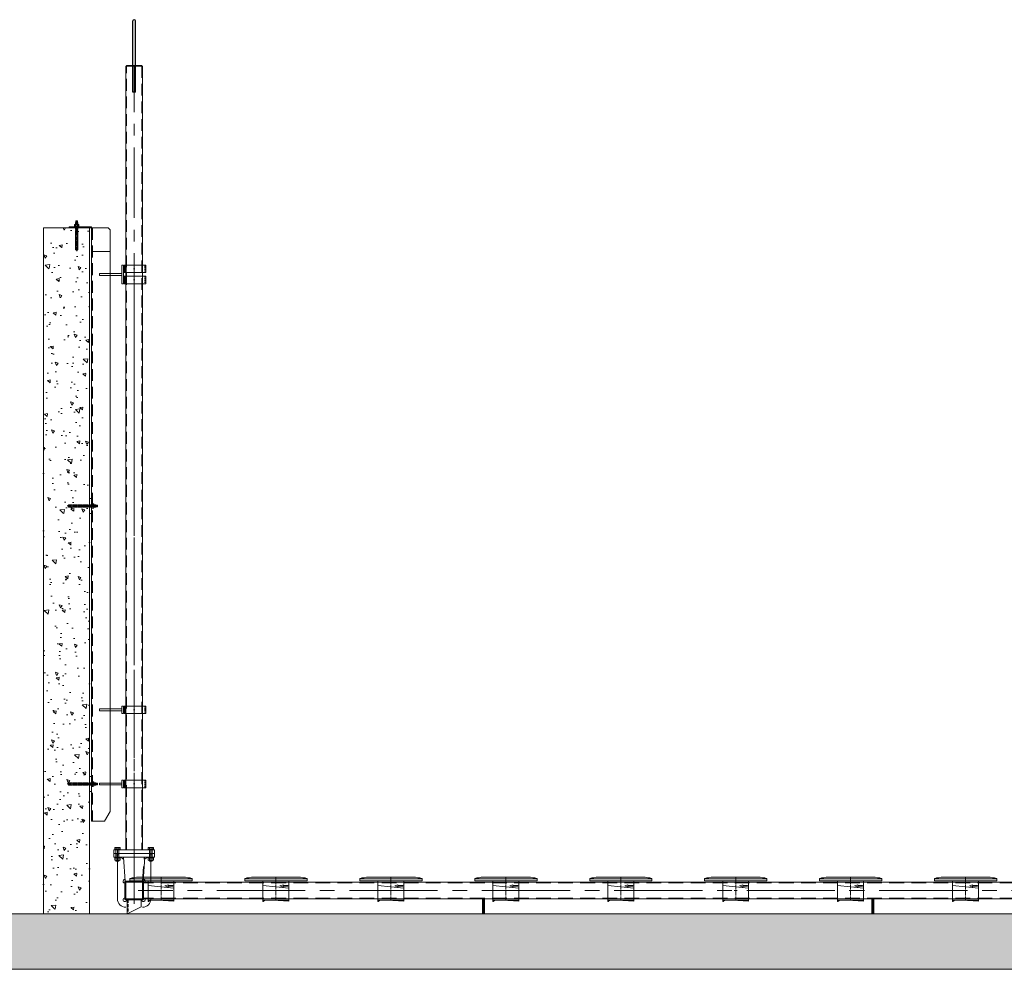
# Model space of a CAD drawing. Extents: x 1015120 to 1074570, y -977288 to -932471.
# Tile 8 of 26: x 1032064 to 1037376, y -956620 to -951496. Entities that reach past the tile are written whole.
import ezdxf

# ---------------------------------------------------------------- set-up
doc = ezdxf.new("R2010")
doc.units = 0
for name, pattern in [('CENTER2', [28.575, 19.05, -3.175, 3.175, -3.175]), ('HIDDEN2', [4.7625, 3.175, -1.5875]), ('LT-SOLID', [0])]:
    doc.linetypes.add(name, pattern=pattern)
doc.layers.get('0').update_dxf_attribs({"linetype": 'CONTINUOUS'})
for name, color, linetype in [('1', 6, 'LT-SOLID'), ('Beluchtingstank', 253, 'CONTINUOUS'), ('INSTALLATIE', 6, 'CONTINUOUS')]:
    doc.layers.add(name, color=color, linetype=linetype)
for name, color, linetype, lineweight in [('25', 2, 'CONTINUOUS', 9), ('35', 1, 'CONTINUOUS', 9), ('50', 7, 'CONTINUOUS', 9), ('hartkort', 12, 'CENTER2', 5), ('HKR300', 3, 'CONTINUOUS', 9), ('maatvoering', 1, 'CONTINUOUS', 5), ('streepkort', 253, 'HIDDEN2', 5)]:
    doc.layers.add(name, color=color, linetype=linetype, lineweight=lineweight)
pattern_1 = [(140, (1090678.94, -1067426.45), (15.93909, 182.18467), [19.05, -209.55]), (85, (1090678.94, -1067426.45), (-191.05664, -35.24283), [15.24, -167.64]), (190.451, (1090680.27, -1067411.26), (-175.11669, 146.9425), [16.19, -178.09]), (136.1842, (1090628.14, -1067426.45), (42.04233, 271.07904), [28.575, -314.325]), (186.6356, (1090631.64, -1067403.86), (-247.42556, 237.40423), [24.285, -267.135]), (81.184, (1090628.14, -1067426.45), (-247.4251, 237.4046), [22.86, -251.46]), (111, (1090640.84, -1067401.05), (102.26552, 151.61488), [19.05, -209.55]), (56, (1090640.84, -1067401.05), (-184.18797, 61.80203), [15.24, -167.64]), (161.4514, (1090649.36, -1067388.41), (-81.92286, 213.4165), [16.19, -178.09]), (127.5, (1090678.94, -1067426.446), (-84.55504, 3.088603), [0, -165.608, 0, -170.18, 0, -168.275]), (97.5, (1090678.94, -1067426.45), (-100.180575, 66.81966), [0, -97.028, 0, -161.798, 0, -64.135]), (57.5, (1090678.94, -1067483.09), (5.728744, 135.590595), [0, -63.5, 0, -198.12, 0, -262.89]), (47.5, (1090678.94, -1067508.49), (-25.42649, 148.12918), [0, -82.55, 0, -131.572, 0, -186.69])]

# ---------------------------------------------------------------- blocks, each defined once
blk = doc.blocks.new('A$C1ECC7E20')
at = {"layer": '1', "color": 1, "lineweight": 20}
for points in [[(-43.9, 51.6), (-167.6, 51.6), (-167.6, 62.8), (-166.4, 65), (-156.3, 68.6), (-144.6, 69), (-132.3, 71.4), (132.3, 71.5), (145.4, 69), (157, 68.6), (167.1, 65), (168.4, 62.8), (168.4, 51.6), (-43.9, 51.6)], [(168.4, 62.8), (-167.6, 62.8)]]:
    blk.add_lwpolyline(points, dxfattribs=at)
at = {"layer": 'hartkort', "lineweight": 20}
for p, q in [((0, -51.6), (0, 71.4)), ((-8.6, 0), (8.6, 0))]:
    blk.add_line(p, q, dxfattribs=at)
at = {"layer": 'HKR300', "lineweight": 20}
for p, q in [((-70, 51.6), (-70, -51.6)), ((70, -51.6), (70, 51.6)), ((-70, -51.6), (70, -51.6))]:
    blk.add_line(p, q, dxfattribs=at)
for points in [[(70, 12.3), (-70, 26.8)], [(21.3, 24.8), (38.3, 31)], [(21.3, 24.8), (38.3, 18.6)], [(38.3, 31), (38.3, 26.8)], [(38.3, 26.8), (64.6, 26.8)], [(38.3, 22.8), (64.6, 22.8)], [(38.3, 22.8), (38.3, 18.6)], [(64.6, 26.8), (64.6, 22.8)], [(-66.6, -57), (-58.1, -51.6)], [(70, -51.6), (70, -57), (-17.4, -51.6)]]:
    blk.add_lwpolyline(points, dxfattribs=at)
blk.add_lwpolyline([(-70, -51.6), (-66.6, -51.6), (-66.6, -59.3), (-70, -59.3)], close=True, dxfattribs=at)
blk = doc.blocks.new('A$C7E536857')
at = {"layer": '50', "ltscale": 25}
for p, q in [((-37.5, 0), (-37.5, -75)), ((37.5, -37.5), (37.5, 0)), ((-37.5, -75), (37.5, -37.5))]:
    blk.add_line(p, q, dxfattribs=at)
at = {"layer": 'streepkort', "ltscale": 5}
blk.add_line((-32.5, 0), (-32.5, -72.5), dxfattribs=at)
blk = doc.blocks.new('A$C516B45CA')
at = {"layer": '25', "ltscale": 25}
blk.add_line((0, 2975.3), (-100, 2975.3), dxfattribs=at)
at = {"layer": '50', "ltscale": 20}
for p, q in [((-100, 3091.6), (-90, 3101.6)), ((-100, 3091.6), (-100, -46.5)), ((-90, 3101.6), (0, 3101.6)), ((0, 3101.6), (0, -98.4)), ((-70, -98.4), (0, -98.4))]:
    blk.add_line(p, q, dxfattribs=at)
at = {"layer": '50', "ltscale": 25}
blk.add_line((-70, -98.4), (-100, -46.5), dxfattribs=at)
blk.add_lwpolyline([(0, 3107.6), (0, 3101.6), (120, 3101.6), (120, 3107.6)], close=True, dxfattribs=at)
at = {"layer": '50', "ltscale": 20}
for points in [[(0, 1561.6), (0, 1641.6), (10, 1641.6), (10, 1561.6)], [(0, 61.6), (0, 141.6), (10, 141.6), (10, 61.6)]]:
    blk.add_lwpolyline(points, close=True, dxfattribs=at)
at = {"layer": 'hartkort', "ltscale": 20}
for p, q in [((80, 3137.1), (80, 3078.1)), ((53.8, 1601.6), (-33.8, 1601.6)), ((53.8, 101.6), (-33.8, 101.6))]:
    blk.add_line(p, q, dxfattribs=at)
at = {"layer": 'streepkort', "ltscale": 20}
blk.add_line((-6, 3101.6), (-6, -98.4), dxfattribs=at)
blk = doc.blocks.new('chemankm12v')
for p, q in [((-12, 17.5), (12, 17.5)), ((-12, 15), (-12, 17.5)), ((12, 15), (-12, 15)), ((-11, 27.4), (-11, 18.4)), ((8.2, 28.3), (-8.2, 28.3)), ((8.2, 17.5), (-8.2, 17.5)), ((-4.9, 38), (-6, 36.9)), ((-6, 36.9), (-6, 28.3)), ((6, 36.9), (-6, 36.9)), ((-6, 15), (-6, 0)), ((-6, 0), (6, 0)), ((-5.5, 27.4), (-5.5, 18.4)), ((-4.9, 38), (-4.3, 42)), ((-4.9, 38), (4.9, 38)), ((-4.9, 0), (-4.9, -5)), ((-4.6, 40), (4.6, 40)), ((-4.3, 42), (-4.3, 46.6)), ((-4.3, 42), (4.3, 42)), ((-3.2, 47), (3.2, 47)), ((-2.2, 42), (-2.2, 46.6)), ((2.2, 42), (2.2, 46.6)), ((4.3, 42), (4.3, 46.6)), ((4.9, 38), (4.3, 42)), ((6, 36.9), (4.9, 38)), ((4.9, 0), (4.9, -5)), ((5.5, 27.4), (5.5, 18.4)), ((6, 36.9), (6, 28.3)), ((6, 15), (6, 0)), ((11, 27.4), (11, 18.4)), ((12, 17.5), (12, 15)), ((-6, -5), (-6, -107)), ((-6, -5), (6, -5)), ((6, -5), (6, -107)), ((0, -113), (-6, -107)), ((1.1, -111.9), (-1.1, -111.9)), ((0, -113), (6, -107))]:
    blk.add_line(p, q)
for centre, radius, start, end in [((-8.2, 23.8), 4.47, 52.1211, 127.8789), ((-8.2, 22), 4.47, 232.1211, 307.8789), ((0, 11.8), 16.5, 70.5288, 109.4712), ((0, 34), 16.5, 250.5288, 289.4712), ((-3.2, 45.4), 1.65, 49.0885, 130.9115), ((0, 40.9), 6.1, 69.2157, 110.7843), ((3.2, 45.4), 1.65, 49.0885, 130.9115), ((8.2, 23.8), 4.47, 52.1211, 127.8789), ((8.2, 22), 4.47, 232.1211, 307.8789)]:
    blk.add_arc(centre, radius, start, end)
for centre, major_axis, ratio, start_param, end_param in [((-3.2, 42), (0.25, 2), 0.535001, 1.637385, 4.778977), ((0, 42), (-2.14, 0.37), 0.919742, 0.185686, 3.327278), ((3.2, 42), (-0.25, 2), 0.535001, 1.504208, 4.645801)]:
    blk.add_ellipse(centre, major_axis=major_axis, ratio=ratio, start_param=start_param, end_param=end_param)
at = {"layer": '25'}
for p, q in [((-4.9, 28.3), (-4.9, 38)), ((-4.9, 0), (-4.9, 15)), ((4.9, 38), (4.9, 28.3)), ((4.9, 15), (4.9, 0)), ((-4.9, -108.1), (-4.9, -5)), ((4.9, -5), (4.9, -108.1))]:
    blk.add_line(p, q, dxfattribs=at)
at = {"layer": 'hartkort'}
blk.add_line((0, -116), (0, 50), dxfattribs=at)
blk = doc.blocks.new('Hamos kapbeugel type 1602 nw 114.3 40x5 zaz')
at = {"layer": '25', "ltscale": 2}
blk.add_line((-43.9, 20), (-43.9, -20), dxfattribs=at)
at = {"layer": '50', "ltscale": 2}
for p, q in [((-53.9, 20), (-53.9, -20)), ((-53.9, 20), (62.2, 20)), ((-48.9, 20), (-48.9, -20)), ((62.2, 20), (62.2, -20)), ((62.2, -20), (-53.9, -20))]:
    blk.add_line(p, q, dxfattribs=at)
at = {"layer": 'hartkort', "ltscale": 2}
blk.add_line((-47.3, 0), (-55.6, 0), dxfattribs=at)
at = {"layer": 'hartkort', "ltscale": 20}
for p, q in [((-3.3, 0), (3.3, 0)), ((0, 5), (0, -5))]:
    blk.add_line(p, q, dxfattribs=at)
at = {"layer": 'streepkort', "ltscale": 2}
for p, q in [((-48.9, 5), (-53.9, 5)), ((57.1, 20), (57.1, -20)), ((-48.9, -5), (-53.9, -5))]:
    blk.add_line(p, q, dxfattribs=at)

msp = doc.modelspace()

# ---------------------------------------------------------------- hatches: boundary and pattern name
at = {"layer": 'Beluchtingstank', "lineweight": 9}
h = msp.add_hatch(dxfattribs=at)
h.set_pattern_fill('AR-CONC', color=256, angle=90, style=0)
h.set_pattern_definition(pattern_1)
h.paths.add_polyline_path([(1025541.9, -952069.5), (1025541.9, -956619.5), (1052291.5, -956619.5), (1052291.5, -952069.5), (1051991.5, -952069.5), (1051991.5, -956319.5), (1025841.9, -956319.5), (1025841.9, -952069.5)])
h = msp.add_hatch(dxfattribs=at)
h.set_pattern_fill('AR-CONC', color=256, angle=90, style=0)
h.set_pattern_definition(pattern_1)
h.paths.add_polyline_path([(1032191.9, -952619.5), (1032191.9, -956319.5), (1032441.5, -956319.5), (1032441.5, -952619.5)])

# ---------------------------------------------------------------- linework, layer by layer
at = {"layer": '25', "ltscale": 25}
for p, q in [((1032584.7, -956032.3), (1032584.7, -956036.5)), ((1032598.3, -956032.3), (1032598.3, -956036.5)), ((1032764.7, -956032.3), (1032764.7, -956036.5)), ((1032778.3, -956032.3), (1032778.3, -956036.5))]:
    msp.add_line(p, q, dxfattribs=at)
at = {"layer": '50', "ltscale": 20}
for p, q in [((1032637, -951746.5), (1032725.9, -951746.5)), ((1032637, -955974.5), (1032637, -951746.5)), ((1032640.1, -951746.5), (1032640.1, -951743.5)), ((1032640.1, -951743.5), (1032722.9, -951743.5)), ((1032722.9, -951746.5), (1032722.9, -951743.5)), ((1032725.9, -951746.5), (1032725.9, -955974.5)), ((1032571.5, -955994.5), (1032571.5, -955974.5)), ((1032571.5, -955974.5), (1032791.5, -955974.5)), ((1032571.5, -955974.5), (1032571.5, -955994.5)), ((1032791.5, -955994.5), (1032571.5, -955994.5)), ((1032791.5, -955974.5), (1032791.5, -955994.5)), ((1032791.5, -955994.5), (1032791.5, -955974.5))]:
    msp.add_line(p, q, dxfattribs=at)
at = {"layer": '50', "ltscale": 25}
for p, q in [((1032571.5, -955994.5), (1032791.5, -955994.5)), ((1032571.5, -956014.5), (1032571.5, -955994.5)), ((1032571.5, -955994.5), (1032571.5, -956014.5)), ((1032606.5, -955971.5), (1032576.5, -955971.5)), ((1032576.5, -955971.5), (1032576.5, -955974.5)), ((1032576.5, -955974.5), (1032606.5, -955974.5)), ((1032577.6, -955971.5), (1032577.6, -955962.7)), ((1032605.3, -955971.5), (1032577.6, -955971.5)), ((1032581.1, -955961.5), (1032601.9, -955961.5)), ((1032584.5, -955971.5), (1032584.5, -955962.7)), ((1032598.4, -955971.5), (1032598.4, -955962.7)), ((1032605.3, -955962.7), (1032605.3, -955971.5)), ((1032606.5, -955974.5), (1032606.5, -955971.5)), ((1032786.5, -955971.5), (1032756.5, -955971.5)), ((1032756.5, -955971.5), (1032756.5, -955974.5)), ((1032756.5, -955974.5), (1032786.5, -955974.5)), ((1032757.6, -955971.5), (1032757.6, -955962.7)), ((1032785.3, -955971.5), (1032757.6, -955971.5)), ((1032761.1, -955961.5), (1032781.9, -955961.5)), ((1032764.5, -955971.5), (1032764.5, -955962.7)), ((1032778.4, -955971.5), (1032778.4, -955962.7)), ((1032785.3, -955962.7), (1032785.3, -955971.5)), ((1032786.5, -955974.5), (1032786.5, -955971.5)), ((1032791.5, -955994.5), (1032791.5, -956014.5)), ((1032791.5, -956014.5), (1032791.5, -955994.5)), ((1032791.5, -956014.5), (1032571.5, -956014.5)), ((1032606.5, -956014.5), (1032576.5, -956014.5)), ((1032576.5, -956014.5), (1032576.5, -956017.5)), ((1032576.5, -956017.5), (1032606.5, -956017.5)), ((1032577.6, -956031.1), (1032577.6, -956018.7)), ((1032601.9, -956017.5), (1032581.1, -956017.5)), ((1032601.9, -956032.3), (1032581.1, -956032.3)), ((1032583.5, -956035.3), (1032583.5, -956032.3)), ((1032584.7, -956036.5), (1032583.5, -956035.3)), ((1032599.5, -956035.3), (1032583.5, -956035.3)), ((1032584.5, -956031.1), (1032584.5, -956018.7)), ((1032598.3, -956036.5), (1032584.7, -956036.5)), ((1032599.5, -956035.3), (1032598.3, -956036.5)), ((1032598.4, -956031.1), (1032598.4, -956018.7)), ((1032599.5, -956032.3), (1032599.5, -956035.3)), ((1032605.3, -956031.1), (1032605.3, -956018.7)), ((1032606.5, -956017.5), (1032606.5, -956014.5)), ((1032633.5, -956144.5), (1032624.3, -956014.5)), ((1032729.5, -956144.5), (1032738.6, -956014.5)), ((1032786.5, -956014.5), (1032756.5, -956014.5)), ((1032756.5, -956014.5), (1032756.5, -956017.5)), ((1032756.5, -956017.5), (1032786.5, -956017.5)), ((1032757.6, -956031.1), (1032757.6, -956018.7)), ((1032781.9, -956017.5), (1032761.1, -956017.5)), ((1032781.9, -956032.3), (1032761.1, -956032.3)), ((1032763.5, -956035.3), (1032763.5, -956032.3)), ((1032764.7, -956036.5), (1032763.5, -956035.3)), ((1032779.5, -956035.3), (1032763.5, -956035.3)), ((1032764.5, -956031.1), (1032764.5, -956018.7)), ((1032778.3, -956036.5), (1032764.7, -956036.5)), ((1032779.5, -956035.3), (1032778.3, -956036.5)), ((1032778.4, -956031.1), (1032778.4, -956018.7)), ((1032779.5, -956032.3), (1032779.5, -956035.3)), ((1032785.3, -956031.1), (1032785.3, -956018.7)), ((1032786.5, -956017.5), (1032786.5, -956014.5)), ((1038501.5, -956150.1), (1032731.5, -956150.1)), ((1038501.5, -956239), (1032731.5, -956239))]:
    msp.add_line(p, q, dxfattribs=at)
for points in [[(1032624.8, -952920.2), (1032624.8, -952820.2), (1032614.8, -952820.2), (1032614.8, -952920.2)], [(1032614.8, -952865.2), (1032494.6, -952865.2), (1032494.6, -952875.2), (1032614.8, -952875.2)], [(1032614.3, -955214.5), (1032494.2, -955214.5), (1032494.2, -955224.5), (1032614.3, -955224.5)], [(1032624.3, -955239.5), (1032624.3, -955199.5), (1032614.3, -955199.5), (1032614.3, -955239.5)], [(1032614.3, -955614.5), (1032494.2, -955614.5), (1032494.2, -955624.5), (1032614.3, -955624.5)], [(1032624.3, -955639.5), (1032624.3, -955599.5), (1032614.3, -955599.5), (1032614.3, -955639.5)], [(1032636.5, -956239.5), (1032636.5, -956149.5), (1032726.5, -956149.5), (1032726.5, -956239.5)], [(1034566.5, -956319.5), (1034561.5, -956319.5), (1034561.5, -956239.5), (1034566.5, -956239.5)], [(1034566.5, -956319.5), (1034571.5, -956319.5), (1034571.5, -956239.5), (1034566.5, -956239.5)], [(1036666.5, -956319.5), (1036661.5, -956319.5), (1036661.5, -956239.5), (1036666.5, -956239.5)], [(1036666.5, -956319.5), (1036671.5, -956319.5), (1036671.5, -956239.5), (1036666.5, -956239.5)]]:
    msp.add_lwpolyline(points, close=True, dxfattribs=at)
for points in [[(1032637, -956284.5), (1032636.5, -956284.5, -0.414214), (1032591.5, -956239.5), (1032591.5, -956017.5), (1032591.5, -956017.5), (1032593.5, -956015.5), (1032614.3, -956015.5)], [(1032771.5, -956239), (1032771.5, -956239.5, -0.414214), (1032726.5, -956284.5), (1032725.9, -956284.5)]]:
    msp.add_lwpolyline(points, format="xyb", dxfattribs=at)
msp.add_lwpolyline([(1032748.6, -956015.5), (1032769.5, -956015.5), (1032771.5, -956017.5), (1032771.5, -956150.1)], dxfattribs=at)
msp.add_lwpolyline([(1032631.5, -956239.5), (1032631.5, -956149.5, -0.414214), (1032636.5, -956144.5), (1032726.5, -956144.5, -0.414214), (1032731.5, -956149.5), (1032731.5, -956239.5, -0.414214), (1032726.5, -956244.5), (1032636.5, -956244.5, -0.414214)], format="xyb", close=True, dxfattribs=at)
for centre, radius, start, end in [((1032581.1, -955967.1), 5.64, 52.1211, 127.8789), ((1032591.5, -955982.3), 20.8, 70.5288, 109.4712), ((1032601.9, -955967.1), 5.64, 52.1211, 127.8789), ((1032761.1, -955967.1), 5.64, 52.1211, 127.8789), ((1032771.5, -955982.3), 20.8, 70.5288, 109.4712), ((1032781.9, -955967.1), 5.64, 52.1211, 127.8789), ((1032581.1, -956023.1), 5.64, 52.1211, 127.8789), ((1032581.1, -956026.7), 5.64, 232.1211, 307.8789), ((1032591.5, -956038.3), 20.8, 70.5288, 109.4712), ((1032591.5, -956011.5), 20.8, 250.5288, 289.4712), ((1032601.9, -956023.1), 5.64, 52.1211, 127.8789), ((1032601.9, -956026.7), 5.64, 232.1211, 307.8789), ((1032624.4, -956014.4), 10.1, 186.2355, 273.7947), ((1032738.6, -956014.4), 10.1, 266.2053, 353.7645), ((1032761.1, -956023.1), 5.64, 52.1211, 127.8789), ((1032761.1, -956026.7), 5.64, 232.1211, 307.8789), ((1032771.5, -956038.3), 20.8, 70.5288, 109.4712), ((1032771.5, -956011.5), 20.8, 250.5288, 289.4712), ((1032781.9, -956023.1), 5.64, 52.1211, 127.8789), ((1032781.9, -956026.7), 5.64, 232.1211, 307.8789), ((1032631.5, -956144.5), 10, 82.518, 270), ((1032731.5, -956144.5), 10, 326.2893, 97.482), ((1032631.5, -956244.5), 10, 90, 0), ((1032731.5, -956244.5), 10, 180, 33.7107)]:
    msp.add_arc(centre, radius, start, end, dxfattribs=at)
at = {"layer": 'Beluchtingstank', "lineweight": 9}
for p, q in [((1032191.9, -956319.5), (1032191.9, -952619.5)), ((1032191.9, -952619.5), (1032441.5, -952619.5)), ((1032441.5, -952619.5), (1032441.5, -956319.5))]:
    msp.add_line(p, q, dxfattribs=at)
at = {"layer": 'Beluchtingstank', "lineweight": 9, "ltscale": 100}
for p, q in [((1051991.5, -956319.5), (1025841.9, -956319.5)), ((1052291.5, -956619.5), (1025541.9, -956619.5))]:
    msp.add_line(p, q, dxfattribs=at)
at = {"layer": 'hartkort', "ltscale": 20}
for p, q in [((1032681.5, -955994.5), (1032681.5, -951746.5)), ((1032591.5, -956001.5), (1032591.5, -955967.5)), ((1032591.5, -956001.5), (1032591.5, -955967.5)), ((1032771.5, -956001.5), (1032771.5, -955967.5)), ((1032771.5, -956001.5), (1032771.5, -955967.5))]:
    msp.add_line(p, q, dxfattribs=at)
at = {"layer": 'hartkort', "ltscale": 25}
for p, q in [((1032681.5, -956194.5), (1032681.5, -952819.5)), ((1032591.5, -955987.5), (1032591.5, -956021.5)), ((1032681.5, -955994.5), (1032681.5, -956244.5)), ((1032771.5, -955987.5), (1032771.5, -956021.5)), ((1032681.5, -956266.5), (1032681.5, -956066.5)), ((1038605.1, -956194.5), (1032703.2, -956194.5))]:
    msp.add_line(p, q, dxfattribs=at)
at = {"layer": 'INSTALLATIE'}
for p, q in [((1032674.5, -951886.9), (1032674.5, -951502.7)), ((1032688.5, -951886.9), (1032688.5, -951502.7)), ((1032688.5, -951886.9), (1032674.5, -951886.9))]:
    msp.add_line(p, q, dxfattribs=at)
msp.add_arc((1032681.5, -951502.7), 7, 0, 180, dxfattribs=at)
at = {"layer": 'streepkort', "ltscale": 20}
for p, q in [((1032640.1, -955974.5), (1032640.1, -951746.5)), ((1032722.9, -951746.5), (1032722.9, -955974.5))]:
    msp.add_line(p, q, dxfattribs=at)
at = {"layer": 'streepkort', "ltscale": 25}
for p, q in [((1032583.5, -955974.5), (1032583.5, -956014.5)), ((1032599.5, -955974.5), (1032599.5, -956014.5)), ((1032763.5, -955974.5), (1032763.5, -956014.5)), ((1032779.5, -955974.5), (1032779.5, -956014.5)), ((1032583.5, -955999.4), (1032584.7, -956001.5)), ((1032599.5, -956001.5), (1032583.5, -956001.5)), ((1032584.7, -956001.5), (1032584.7, -956014.5)), ((1032599.5, -955999.4), (1032598.3, -956001.5)), ((1032598.3, -956001.5), (1032598.3, -956014.5)), ((1032726.5, -956144.5), (1032735.6, -956014.5)), ((1032763.5, -955999.4), (1032764.7, -956001.5)), ((1032779.5, -956001.5), (1032763.5, -956001.5)), ((1032764.7, -956001.5), (1032764.7, -956014.5)), ((1032779.5, -955999.4), (1032778.3, -956001.5)), ((1032778.3, -956001.5), (1032778.3, -956014.5)), ((1038501.5, -956153.1), (1032731.5, -956153.1)), ((1038501.5, -956235.9), (1032731.5, -956235.9))]:
    msp.add_line(p, q, dxfattribs=at)

# ---------------------------------------------------------------- block references
at = {"layer": '25', "ltscale": 25}
for p in [(1032681.9, -952840.2), (1032681.9, -952900.2), (1032681.5, -955219.5), (1032681.5, -955619.5)]:
    msp.add_blockref('Hamos kapbeugel type 1602 nw 114.3 40x5 zaz', p, dxfattribs=at)
at = {"layer": '35', "ltscale": 25, "xscale": -1}
msp.add_blockref('chemankm12v', (1032371.5, -952628.5), dxfattribs=at)
at = {"layer": '50', "ltscale": 25, "xscale": -1}
msp.add_blockref('A$C516B45CA', (1032451.5, -955721.1), dxfattribs=at)
at = {"layer": 'hartkort', "ltscale": 25, "xscale": -1, "rotation": 270}
for p in [(1032436.5, -954119.5), (1032436.5, -955619.5)]:
    msp.add_blockref('chemankm12v', p, dxfattribs=at)
at = {"layer": 'hartkort', "ltscale": 25}
for p in [(1032826.5, -956194.5), (1033446.5, -956194.5), (1034066.5, -956194.5), (1034686.5, -956194.5), (1035306.5, -956194.5), (1035926.5, -956194.5), (1036546.5, -956194.5), (1037166.5, -956194.5)]:
    msp.add_blockref('A$C1ECC7E20', p, dxfattribs=at)
at = {"layer": 'maatvoering', "ltscale": 25}
msp.add_blockref('A$C7E536857', (1032681.5, -956244.5), dxfattribs=at)

doc.saveas('drawing.dxf')
